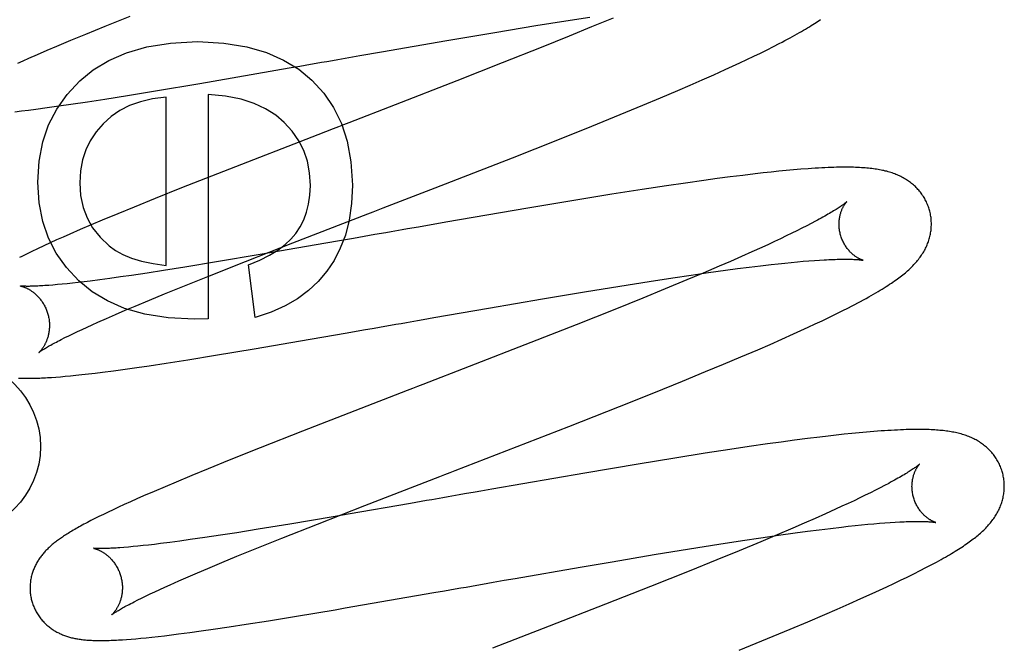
# Model space of a CAD drawing. Header units: inches. Extents: x 0 to 184, y 0 to 119.
# Tile 37 of 114: x 92.732 to 92.946, y 43.932 to 44.067. Entities that reach past the tile are written whole.
import ezdxf

# ---------------------------------------------------------------- set-up
doc = ezdxf.new("R2010")
doc.units = ezdxf.units.IN
doc.header["$LTSCALE"] = 10.121375
doc.header["$MEASUREMENT"] = 0
doc.linetypes.add('HIDDEN', pattern=[0.2, 0.1, -0.1])
doc.layers.add('DEFAULT_2', color=8, linetype='HIDDEN')

msp = doc.modelspace()

# ---------------------------------------------------------------- linework, layer by layer
at = {"layer": 'DEFAULT_2', "color": 8, "linetype": 'HIDDEN'}
for p, q in [((92.8377, 47.61281), (92.8377, 42.11231)), ((92.75088, 44.06546), (92.75627, 44.06763)), ((92.84415, 44.06556), (92.85061, 44.06659)), ((92.85061, 44.06659), (92.8558, 44.0674)), ((92.86087, 44.0672), (92.85619, 44.06526)), ((92.74664, 44.06373), (92.75088, 44.06546)), ((92.82486, 44.06233), (92.83523, 44.06409)), ((92.83523, 44.06409), (92.84415, 44.06556)), ((92.85619, 44.06526), (92.85132, 44.06327)), ((92.74041, 44.06112), (92.74344, 44.0624)), ((92.74344, 44.0624), (92.74664, 44.06373)), ((92.81073, 44.05989), (92.82486, 44.06233)), ((92.85132, 44.06327), (92.84525, 44.06082)), ((92.89557, 44.06101), (92.89686, 44.06167)), ((92.73622, 44.05932), (92.73826, 44.06021)), ((92.73826, 44.06021), (92.74041, 44.06112)), ((92.80598, 44.05906), (92.81073, 44.05989)), ((92.84525, 44.06082), (92.83684, 44.05747)), ((92.89131, 44.05891), (92.89278, 44.05962)), ((92.89278, 44.05962), (92.8942, 44.06032)), ((92.8942, 44.06032), (92.89557, 44.06101)), ((92.7319, 44.0574), (92.73307, 44.05793)), ((92.73307, 44.05793), (92.73429, 44.05848)), ((92.73429, 44.05848), (92.73622, 44.05932)), ((92.80125, 44.05823), (92.80362, 44.05865)), ((92.80362, 44.05865), (92.80598, 44.05906)), ((92.83684, 44.05747), (92.82705, 44.05362)), ((92.88674, 44.05676), (92.88829, 44.05748)), ((92.88829, 44.05748), (92.88982, 44.05819)), ((92.88982, 44.05819), (92.89131, 44.05891)), ((92.77138, 44.05304), (92.79067, 44.05638)), ((92.79067, 44.05638), (92.79301, 44.05679)), ((92.79301, 44.05679), (92.79535, 44.0572)), ((92.8827, 44.05493), (92.88515, 44.05603)), ((92.88515, 44.05603), (92.88674, 44.05676)), ((92.82705, 44.05362), (92.81368, 44.04842)), ((92.87754, 44.05266), (92.88016, 44.0538)), ((92.88016, 44.0538), (92.8827, 44.05493)), ((92.75566, 44.05042), (92.76177, 44.05142)), ((92.76177, 44.05142), (92.77138, 44.05304)), ((92.87115, 44.04993), (92.87485, 44.0515)), ((92.87485, 44.0515), (92.87754, 44.05266)), ((92.74341, 44.04853), (92.74703, 44.04907)), ((92.74703, 44.04907), (92.75078, 44.04965)), ((92.75078, 44.04965), (92.75566, 44.05042)), ((92.76406, 44.01364), (92.76406, 44.05004)), ((92.77315, 44.05066), (92.77315, 44.00204)), ((92.86732, 44.04833), (92.87115, 44.04993)), ((92.73129, 44.04692), (92.73271, 44.04709)), ((92.73271, 44.04709), (92.73422, 44.04728)), ((92.73422, 44.04728), (92.7358, 44.04748)), ((92.7358, 44.04748), (92.73827, 44.04781)), ((92.73827, 44.04781), (92.7408, 44.04816)), ((92.7408, 44.04816), (92.74341, 44.04853)), ((92.86239, 44.04629), (92.86732, 44.04833)), ((92.85626, 44.04379), (92.86239, 44.04629)), ((92.84887, 44.04083), (92.85626, 44.04379)), ((92.79691, 44.04193), (92.77647, 44.03399)), ((92.83907, 44.03695), (92.84887, 44.04083)), ((92.82231, 44.03042), (92.83907, 44.03695)), ((92.77647, 44.03399), (92.76741, 44.03041)), ((92.89673, 44.03401), (92.89507, 44.03383)), ((92.89836, 44.03416), (92.89673, 44.03401)), ((92.89996, 44.03431), (92.89836, 44.03416)), ((92.90155, 44.03444), (92.89996, 44.03431)), ((92.88049, 44.03202), (92.87651, 44.03146)), ((92.88339, 44.03242), (92.88049, 44.03202)), ((92.88621, 44.03279), (92.88339, 44.03242)), ((92.88897, 44.03313), (92.88621, 44.03279)), ((92.89164, 44.03345), (92.88897, 44.03313)), ((92.89338, 44.03365), (92.89164, 44.03345)), ((92.89507, 44.03383), (92.89338, 44.03365)), ((92.76741, 44.03041), (92.76168, 44.02811)), ((92.86715, 44.03006), (92.86062, 44.02904)), ((92.87242, 44.03086), (92.86715, 44.03006)), ((92.87651, 44.03146), (92.87242, 44.03086)), ((92.76168, 44.02811), (92.75711, 44.02626)), ((92.85277, 44.02777), (92.84238, 44.02603)), ((92.86062, 44.02904), (92.85277, 44.02777)), ((92.75711, 44.02626), (92.7536, 44.02482)), ((92.84238, 44.02603), (92.82466, 44.02298)), ((92.75023, 44.02342), (92.7478, 44.02239)), ((92.7536, 44.02482), (92.75023, 44.02342)), ((92.74545, 44.02138), (92.7432, 44.0204)), ((92.7478, 44.02239), (92.74545, 44.02138)), ((92.81872, 44.02194), (92.81635, 44.02153)), ((92.82466, 44.02298), (92.81872, 44.02194)), ((92.90069, 44.02114), (92.89956, 44.02058)), ((92.90177, 44.02168), (92.90069, 44.02114)), ((92.9028, 44.0222), (92.90177, 44.02168)), ((92.90377, 44.0227), (92.9028, 44.0222)), ((92.90468, 44.02318), (92.90377, 44.0227)), ((92.74033, 44.01913), (92.73893, 44.01849)), ((92.74175, 44.01976), (92.74033, 44.01913)), ((92.7432, 44.0204), (92.74175, 44.01976)), ((92.80461, 44.01947), (92.80114, 44.01886)), ((92.81281, 44.02091), (92.81163, 44.0207)), ((92.89713, 44.01941), (92.89583, 44.0188)), ((92.89837, 44.02), (92.89713, 44.01941)), ((92.89956, 44.02058), (92.89837, 44.02)), ((92.73622, 44.01723), (92.73497, 44.01664)), ((92.73755, 44.01786), (92.73622, 44.01723)), ((92.73893, 44.01849), (92.73755, 44.01786)), ((92.78121, 44.01446), (92.79147, 44.01848)), ((92.79657, 44.01807), (92.78439, 44.01596)), ((92.80114, 44.01886), (92.79657, 44.01807)), ((92.8931, 44.01754), (92.89093, 44.01656)), ((92.89449, 44.01818), (92.8931, 44.01754)), ((92.89583, 44.0188), (92.89449, 44.01818)), ((92.73383, 44.01608), (92.73279, 44.01556)), ((92.73497, 44.01664), (92.73383, 44.01608)), ((92.78439, 44.01596), (92.77499, 44.01438)), ((92.88865, 44.01555), (92.88628, 44.0145)), ((92.89093, 44.01656), (92.88865, 44.01555)), ((92.90445, 44.0147), (92.90556, 44.01477)), ((92.76811, 44.01326), (92.76347, 44.01252)), ((92.77499, 44.01438), (92.76811, 44.01326)), ((92.77348, 44.0114), (92.78121, 44.01446)), ((92.78334, 44.00234), (92.78193, 44.01376)), ((92.88381, 44.01344), (92.88038, 44.01197)), ((92.88155, 44.01207), (92.88519, 44.01258)), ((92.88628, 44.0145), (92.88381, 44.01344)), ((92.88519, 44.01258), (92.88782, 44.01293)), ((92.88782, 44.01293), (92.89036, 44.01325)), ((92.89036, 44.01325), (92.89279, 44.01355)), ((92.89279, 44.01355), (92.89511, 44.01382)), ((92.89511, 44.01382), (92.8966, 44.01398)), ((92.8966, 44.01398), (92.89804, 44.01413)), ((92.89804, 44.01413), (92.89943, 44.01427)), ((92.89943, 44.01427), (92.90077, 44.0144)), ((92.90077, 44.0144), (92.90205, 44.01451)), ((92.90205, 44.01451), (92.90328, 44.01461)), ((92.90328, 44.01461), (92.90445, 44.0147)), ((92.74967, 44.01051), (92.74759, 44.01024)), ((92.75186, 44.0108), (92.74967, 44.01051)), ((92.75416, 44.01113), (92.75186, 44.0108)), ((92.75657, 44.01147), (92.75416, 44.01113)), ((92.75994, 44.01198), (92.75657, 44.01147)), ((92.76347, 44.01252), (92.75994, 44.01198)), ((92.76803, 44.00921), (92.77348, 44.0114)), ((92.86871, 44.01016), (92.87381, 44.01095)), ((92.8768, 44.01047), (92.87213, 44.00853)), ((92.87381, 44.01095), (92.87775, 44.01153)), ((92.88038, 44.01197), (92.8768, 44.01047)), ((92.87775, 44.01153), (92.88155, 44.01207)), ((92.73955, 44.00937), (92.73864, 44.0093)), ((92.74052, 44.00946), (92.73955, 44.00937)), ((92.74155, 44.00956), (92.74052, 44.00946)), ((92.74265, 44.00967), (92.74155, 44.00956)), ((92.7438, 44.00979), (92.74265, 44.00967)), ((92.74501, 44.00993), (92.7438, 44.00979)), ((92.74628, 44.01008), (92.74501, 44.00993)), ((92.74759, 44.01024), (92.74628, 44.01008)), ((92.76373, 44.00747), (92.76803, 44.00921)), ((92.85464, 44.0079), (92.86234, 44.00916)), ((92.86234, 44.00916), (92.86871, 44.01016)), ((92.87213, 44.00853), (92.86727, 44.00654)), ((92.76047, 44.00612), (92.76373, 44.00747)), ((92.83389, 44.00438), (92.84555, 44.00638)), ((92.84555, 44.00638), (92.85464, 44.0079)), ((92.86727, 44.00654), (92.86122, 44.0041)), ((92.75518, 44.0039), (92.75738, 44.00483)), ((92.75738, 44.00483), (92.76047, 44.00612)), ((92.82207, 44.00232), (92.83389, 44.00438)), ((92.86122, 44.0041), (92.85283, 44.00075)), ((92.91045, 44.00376), (92.91184, 44.00446)), ((92.74924, 44.00131), (92.75111, 44.00214)), ((92.75111, 44.00214), (92.75309, 44.003)), ((92.75309, 44.003), (92.75518, 44.0039)), ((92.77315, 44.00204), (92.7702, 44.00197)), ((92.8197, 44.00191), (92.82207, 44.00232)), ((92.90614, 44.00166), (92.9076, 44.00236)), ((92.9076, 44.00236), (92.90904, 44.00306)), ((92.90904, 44.00306), (92.91045, 44.00376)), ((92.74586, 43.99977), (92.74693, 44.00026)), ((92.74693, 44.00026), (92.74806, 44.00078)), ((92.74806, 44.00078), (92.74924, 44.00131)), ((92.80677, 43.99964), (92.8091, 44.00005)), ((92.8091, 44.00005), (92.81144, 44.00046)), ((92.85283, 44.00075), (92.84305, 43.99691)), ((92.90153, 43.99951), (92.90311, 44.00024)), ((92.90311, 44.00024), (92.90465, 44.00095)), ((92.90465, 44.00095), (92.90614, 44.00166)), ((92.74135, 43.99759), (92.74214, 43.99798)), ((92.74214, 43.99798), (92.74298, 43.9984)), ((92.74298, 43.9984), (92.74388, 43.99884)), ((92.74388, 43.99884), (92.74484, 43.99929)), ((92.74484, 43.99929), (92.74586, 43.99977)), ((92.79528, 43.99764), (92.80328, 43.99903)), ((92.80328, 43.99903), (92.80677, 43.99964)), ((92.89485, 43.99653), (92.89742, 43.99766)), ((92.89742, 43.99766), (92.89991, 43.99878)), ((92.89991, 43.99878), (92.90153, 43.99951)), ((92.77477, 43.99417), (92.78314, 43.99556)), ((92.78314, 43.99556), (92.79528, 43.99764)), ((92.84305, 43.99691), (92.8297, 43.99172)), ((92.8922, 43.99538), (92.89485, 43.99653)), ((92.76879, 43.99321), (92.77477, 43.99417)), ((92.8848, 43.99224), (92.88856, 43.99382)), ((92.88856, 43.99382), (92.8922, 43.99538)), ((92.75515, 43.99117), (92.75772, 43.99153)), ((92.75772, 43.99153), (92.76037, 43.99191)), ((92.76037, 43.99191), (92.76403, 43.99247)), ((92.76403, 43.99247), (92.76879, 43.99321)), ((92.88091, 43.99062), (92.8848, 43.99224)), ((92.73922, 43.98938), (92.74015, 43.98945)), ((92.74015, 43.98945), (92.74114, 43.98953)), ((92.74114, 43.98953), (92.74219, 43.98962)), ((92.74219, 43.98962), (92.74332, 43.98973)), ((92.74332, 43.98973), (92.74452, 43.98985)), ((92.74452, 43.98985), (92.74581, 43.98999)), ((92.74581, 43.98999), (92.74721, 43.99015)), ((92.74721, 43.99015), (92.7487, 43.99032)), ((92.7487, 43.99032), (92.75026, 43.99052)), ((92.75026, 43.99052), (92.75268, 43.99083)), ((92.75268, 43.99083), (92.75515, 43.99117)), ((92.87591, 43.98857), (92.88091, 43.99062)), ((92.86972, 43.98606), (92.87591, 43.98857)), ((92.86226, 43.98308), (92.86972, 43.98606)), ((92.8513, 43.97876), (92.86226, 43.98308)), ((92.79356, 43.9777), (92.78444, 43.97411)), ((92.90567, 43.97645), (92.90295, 43.97612)), ((92.90745, 43.97666), (92.90567, 43.97645)), ((92.90918, 43.97686), (92.90745, 43.97666)), ((92.91088, 43.97705), (92.90918, 43.97686)), ((92.91254, 43.97722), (92.91088, 43.97705)), ((92.91416, 43.97737), (92.91254, 43.97722)), ((92.91575, 43.97752), (92.91416, 43.97737)), ((92.91733, 43.97765), (92.91575, 43.97752)), ((92.8903, 43.97438), (92.88615, 43.97376)), ((92.89433, 43.97496), (92.8903, 43.97438)), ((92.89728, 43.97537), (92.89433, 43.97496)), ((92.90015, 43.97576), (92.89728, 43.97537)), ((92.90295, 43.97612), (92.90015, 43.97576)), ((92.78444, 43.97411), (92.77772, 43.97142)), ((92.88082, 43.97294), (92.87423, 43.9719)), ((92.88615, 43.97376), (92.88082, 43.97294)), ((92.77772, 43.97142), (92.77314, 43.96957)), ((92.86632, 43.9706), (92.85471, 43.96865)), ((92.87423, 43.9719), (92.86632, 43.9706)), ((92.76963, 43.96813), (92.76625, 43.96672)), ((92.77314, 43.96957), (92.76963, 43.96813)), ((92.85471, 43.96865), (92.83457, 43.96516)), ((92.76382, 43.9657), (92.76147, 43.96469)), ((92.76625, 43.96672), (92.76382, 43.9657)), ((92.91965, 43.96595), (92.91869, 43.96545)), ((92.92055, 43.96643), (92.91965, 43.96595)), ((92.75918, 43.9637), (92.75771, 43.96305)), ((92.76147, 43.96469), (92.75918, 43.9637)), ((92.82866, 43.96413), (92.82749, 43.96392)), ((92.83457, 43.96516), (92.83221, 43.96475)), ((92.91547, 43.96384), (92.91429, 43.96327)), ((92.9166, 43.9644), (92.91547, 43.96384)), ((92.91767, 43.96494), (92.9166, 43.9644)), ((92.91869, 43.96545), (92.91767, 43.96494)), ((92.75499, 43.96183), (92.75375, 43.96125)), ((92.75631, 43.96243), (92.75499, 43.96183)), ((92.75771, 43.96305), (92.75631, 43.96243)), ((92.79684, 43.95761), (92.80708, 43.96161)), ((92.817, 43.96208), (92.80351, 43.95974)), ((92.82047, 43.96269), (92.817, 43.96208)), ((92.91044, 43.96146), (92.90905, 43.96082)), ((92.91177, 43.96208), (92.91044, 43.96146)), ((92.91305, 43.96268), (92.91177, 43.96208)), ((92.91429, 43.96327), (92.91305, 43.96268)), ((92.75046, 43.9597), (92.74951, 43.95923)), ((92.75148, 43.96019), (92.75046, 43.9597)), ((92.75258, 43.96071), (92.75148, 43.96019)), ((92.75375, 43.96125), (92.75258, 43.96071)), ((92.80351, 43.95974), (92.80026, 43.95919)), ((92.90689, 43.95985), (92.90463, 43.95884)), ((92.90905, 43.96082), (92.90689, 43.95985)), ((92.74778, 43.95836), (92.74699, 43.95796)), ((92.74862, 43.95879), (92.74778, 43.95836)), ((92.74951, 43.95923), (92.74862, 43.95879)), ((92.79085, 43.9576), (92.78398, 43.95648)), ((92.78913, 43.95456), (92.79684, 43.95761)), ((92.80026, 43.95919), (92.79085, 43.9576)), ((92.90226, 43.9578), (92.89981, 43.95674)), ((92.90463, 43.95884), (92.90226, 43.9578)), ((92.91031, 43.95696), (92.91181, 43.95713)), ((92.91181, 43.95713), (92.91327, 43.95728)), ((92.91327, 43.95728), (92.91467, 43.95742)), ((92.91467, 43.95742), (92.91602, 43.95756)), ((92.91602, 43.95756), (92.91732, 43.95767)), ((92.91732, 43.95767), (92.91857, 43.95778)), ((92.91857, 43.95778), (92.91975, 43.95787)), ((92.91975, 43.95787), (92.92089, 43.95795)), ((92.92089, 43.95795), (92.92196, 43.95802)), ((92.7758, 43.95519), (92.77243, 43.95469)), ((92.77934, 43.95574), (92.7758, 43.95519)), ((92.78398, 43.95648), (92.77934, 43.95574)), ((92.89639, 43.95528), (92.89283, 43.95378)), ((92.89286, 43.95464), (92.89667, 43.95519)), ((92.89981, 43.95674), (92.89639, 43.95528)), ((92.89667, 43.95519), (92.90033, 43.9557)), ((92.90033, 43.9557), (92.90297, 43.95605)), ((92.90297, 43.95605), (92.90551, 43.95638)), ((92.90551, 43.95638), (92.90796, 43.95668)), ((92.90796, 43.95668), (92.91031, 43.95696)), ((92.75908, 43.95294), (92.75795, 43.95283)), ((92.76026, 43.95308), (92.75908, 43.95294)), ((92.7615, 43.95322), (92.76026, 43.95308)), ((92.7628, 43.95338), (92.7615, 43.95322)), ((92.76485, 43.95364), (92.7628, 43.95338)), ((92.76701, 43.95393), (92.76485, 43.95364)), ((92.76929, 43.95424), (92.76701, 43.95393)), ((92.77243, 43.95469), (92.76929, 43.95424)), ((92.78369, 43.95237), (92.78913, 43.95456)), ((92.87744, 43.95225), (92.8838, 43.95326)), ((92.8838, 43.95326), (92.88891, 43.95405)), ((92.89283, 43.95378), (92.88819, 43.95185)), ((92.88891, 43.95405), (92.89286, 43.95464)), ((92.75587, 43.95263), (92.75492, 43.95255)), ((92.75688, 43.95272), (92.75587, 43.95263)), ((92.75795, 43.95283), (92.75688, 43.95272)), ((92.7794, 43.95063), (92.78369, 43.95237)), ((92.86067, 43.94947), (92.86974, 43.951)), ((92.86974, 43.951), (92.87744, 43.95225)), ((92.88819, 43.95185), (92.88335, 43.94987)), ((92.77308, 43.948), (92.77615, 43.94929)), ((92.77615, 43.94929), (92.7794, 43.95063)), ((92.85372, 43.94829), (92.86067, 43.94947)), ((92.88335, 43.94987), (92.87732, 43.94743)), ((92.7688, 43.94617), (92.77088, 43.94707)), ((92.77088, 43.94707), (92.77308, 43.948)), ((92.83962, 43.94584), (92.85372, 43.94829)), ((92.87732, 43.94743), (92.86896, 43.9441)), ((92.92458, 43.94614), (92.926, 43.94685)), ((92.926, 43.94685), (92.92735, 43.94753)), ((92.92735, 43.94753), (92.92862, 43.94818)), ((92.76378, 43.94396), (92.76496, 43.94449)), ((92.76496, 43.94449), (92.76682, 43.94531)), ((92.76682, 43.94531), (92.7688, 43.94617)), ((92.83255, 43.9446), (92.8349, 43.94501)), ((92.8349, 43.94501), (92.83726, 43.94543)), ((92.83726, 43.94543), (92.83962, 43.94584)), ((92.92014, 43.94402), (92.92166, 43.94473)), ((92.92166, 43.94473), (92.92313, 43.94544)), ((92.92313, 43.94544), (92.92458, 43.94614)), ((92.75962, 43.94202), (92.76058, 43.94248)), ((92.76058, 43.94248), (92.76159, 43.94295)), ((92.76159, 43.94295), (92.76266, 43.94345)), ((92.76266, 43.94345), (92.76378, 43.94396)), ((92.80285, 43.93944), (92.82203, 43.94276)), ((92.82203, 43.94276), (92.82435, 43.94316)), ((92.82435, 43.94316), (92.82669, 43.94357)), ((92.86896, 43.9441), (92.85921, 43.94026)), ((92.91454, 43.94146), (92.917, 43.94257)), ((92.917, 43.94257), (92.91859, 43.9433)), ((92.91859, 43.9433), (92.92014, 43.94402)), ((92.75711, 43.94078), (92.75789, 43.94117)), ((92.75789, 43.94117), (92.75872, 43.94158)), ((92.75872, 43.94158), (92.75962, 43.94202)), ((92.85921, 43.94026), (92.84702, 43.93552)), ((92.9094, 43.9392), (92.91201, 43.94034)), ((92.91201, 43.94034), (92.91454, 43.94146)), ((92.79226, 43.93766), (92.80068, 43.93907)), ((92.80068, 43.93907), (92.80285, 43.93944)), ((92.90301, 43.93647), (92.90671, 43.93804)), ((92.90671, 43.93804), (92.9094, 43.9392)), ((92.77772, 43.93535), (92.78142, 43.93592)), ((92.78142, 43.93592), (92.78623, 43.93668)), ((92.78623, 43.93668), (92.79226, 43.93766)), ((92.8992, 43.93486), (92.90301, 43.93647)), ((92.7652, 43.93362), (92.76676, 43.93381)), ((92.76676, 43.93381), (92.76917, 43.93413)), ((92.76917, 43.93413), (92.77164, 43.93447)), ((92.77164, 43.93447), (92.77421, 43.93484)), ((92.77421, 43.93484), (92.77772, 43.93535)), ((92.84702, 43.93552), (92.83473, 43.93076)), ((92.89427, 43.93283), (92.8992, 43.93486)), ((92.75459, 43.93256), (92.7555, 43.93263)), ((92.7555, 43.93263), (92.75647, 43.9327)), ((92.75647, 43.9327), (92.7575, 43.93279)), ((92.7575, 43.93279), (92.75859, 43.93289)), ((92.75859, 43.93289), (92.75975, 43.933)), ((92.75975, 43.933), (92.76099, 43.93313)), ((92.76099, 43.93313), (92.76231, 43.93328)), ((92.76231, 43.93328), (92.76371, 43.93344)), ((92.76371, 43.93344), (92.7652, 43.93362)), ((92.88814, 43.93033), (92.89427, 43.93283))]:
    msp.add_line(p, q, dxfattribs=at)
for points in [[(92.89686, 44.06167), (92.89747, 44.06199), (92.89807, 44.0623), (92.89864, 44.06261), (92.8992, 44.06291), (92.89973, 44.0632), (92.90025, 44.06349), (92.90075, 44.06377), (92.90122, 44.06404), (92.90168, 44.06431), (92.90213, 44.06457), (92.90256, 44.06482), (92.90297, 44.06507), (92.90337, 44.06531), (92.90375, 44.06555), (92.90412, 44.06578), (92.90448, 44.06601), (92.90483, 44.06624), (92.90517, 44.06647), (92.9055, 44.06669), (92.90582, 44.06691)], [(92.74535, 44.05359), (92.74824, 44.05598), (92.75162, 44.058), (92.75546, 44.05968), (92.75988, 44.06095), (92.76503, 44.06174), (92.77088, 44.06208)], [(92.77088, 44.06208), (92.77653, 44.06175), (92.78152, 44.06098), (92.7858, 44.05973), (92.78951, 44.05809), (92.7928, 44.05609), (92.79562, 44.05373)], [(92.79535, 44.0572), (92.79653, 44.05741), (92.79771, 44.05761), (92.79889, 44.05782), (92.80007, 44.05803), (92.80125, 44.05823)], [(92.73625, 44.03163), (92.73656, 44.03622), (92.73735, 44.04039), (92.73861, 44.04409), (92.74036, 44.04747), (92.7426, 44.05065), (92.74535, 44.05359)], [(92.79562, 44.05373), (92.79819, 44.05095), (92.80032, 44.04782), (92.80203, 44.04439), (92.80328, 44.04051), (92.80407, 44.03603), (92.8044, 44.03101)], [(92.76406, 44.05004), (92.76112, 44.04968), (92.75847, 44.04907), (92.75614, 44.04822), (92.75405, 44.04714), (92.75215, 44.04584), (92.75045, 44.04432)], [(92.78962, 44.0446), (92.78778, 44.04616), (92.78561, 44.04752), (92.78313, 44.04868), (92.78027, 44.04961), (92.77693, 44.05026), (92.77315, 44.05066)], [(92.81368, 44.04842), (92.80359, 44.04451), (92.80248, 44.04408), (92.80136, 44.04365), (92.80025, 44.04322), (92.79691, 44.04193)], [(92.79531, 44.03095), (92.79513, 44.0337), (92.79464, 44.03623), (92.79387, 44.03852), (92.79278, 44.04064), (92.79136, 44.04268), (92.78962, 44.0446)], [(92.75045, 44.04432), (92.7489, 44.04254), (92.74763, 44.04064), (92.74665, 44.03864), (92.74594, 44.03647), (92.74551, 44.03409), (92.74534, 44.0315)], [(92.9294, 44.02557), (92.92933, 44.0258), (92.92925, 44.02606), (92.92916, 44.02633), (92.92906, 44.02659), (92.92896, 44.02685), (92.92885, 44.02711), (92.92873, 44.02736), (92.92861, 44.02761), (92.92848, 44.02786), (92.92835, 44.0281), (92.92821, 44.02834), (92.92806, 44.02857), (92.92791, 44.0288), (92.92775, 44.02903), (92.92759, 44.02925), (92.92742, 44.02947), (92.92725, 44.02968), (92.92708, 44.02989), (92.9269, 44.0301), (92.92671, 44.03029), (92.92652, 44.03049), (92.92633, 44.03068), (92.92613, 44.03086), (92.92593, 44.03104), (92.92573, 44.03122), (92.92552, 44.03139), (92.92531, 44.03155), (92.92509, 44.03172), (92.92487, 44.03187), (92.92464, 44.03203), (92.92441, 44.03218), (92.92417, 44.03233), (92.92393, 44.03247), (92.92368, 44.03261), (92.92343, 44.03275), (92.92318, 44.03287), (92.92292, 44.033), (92.92266, 44.03312), (92.92239, 44.03323), (92.92212, 44.03334), (92.92185, 44.03345), (92.92157, 44.03355), (92.92129, 44.03365), (92.921, 44.03374), (92.92071, 44.03383), (92.92042, 44.03392), (92.92012, 44.034), (92.91982, 44.03407), (92.91952, 44.03415), (92.91921, 44.03421), (92.91889, 44.03428), (92.91857, 44.03434), (92.91825, 44.0344), (92.91792, 44.03445), (92.91759, 44.0345), (92.91725, 44.03455), (92.91691, 44.03459), (92.91655, 44.03463), (92.91619, 44.03467), (92.91582, 44.03471), (92.91544, 44.03474), (92.91505, 44.03477), (92.91465, 44.03479), (92.91423, 44.03482), (92.91381, 44.03484), (92.91336, 44.03485), (92.91291, 44.03487), (92.91243, 44.03488), (92.91195, 44.03489), (92.91144, 44.03489), (92.91093, 44.03489), (92.91039, 44.03489), (92.90983, 44.03488), (92.90926, 44.03487), (92.90866, 44.03485), (92.90805, 44.03483), (92.90741, 44.03481), (92.90675, 44.03478), (92.90606, 44.03474), (92.90535, 44.0347), (92.90462, 44.03466), (92.90387, 44.03461), (92.90311, 44.03456), (92.90155, 44.03444)], [(92.74517, 44.01028), (92.74247, 44.01316), (92.74026, 44.01627), (92.73855, 44.01956), (92.73732, 44.02316), (92.73655, 44.0272), (92.73625, 44.03163)], [(92.74534, 44.0315), (92.74554, 44.02873), (92.74607, 44.02619), (92.74693, 44.0239), (92.74814, 44.02178), (92.74975, 44.01975), (92.75174, 44.01783)], [(92.79147, 44.01848), (92.80775, 44.02478), (92.80887, 44.02521), (92.80998, 44.02564), (92.81109, 44.02607), (92.82231, 44.03042)], [(92.79212, 44.02057), (92.79307, 44.02199), (92.79385, 44.02352), (92.79447, 44.02515), (92.79492, 44.02691), (92.7952, 44.02885), (92.79531, 44.03095)], [(92.8044, 44.03101), (92.80419, 44.02702), (92.80368, 44.0234), (92.80287, 44.0202), (92.80178, 44.01733), (92.80044, 44.01471), (92.79886, 44.01236)], [(92.91147, 44.02741), (92.91146, 44.0274), (92.91145, 44.02739), (92.91142, 44.02736), (92.91139, 44.02734), (92.91135, 44.0273), (92.9113, 44.02726), (92.91124, 44.02721), (92.91117, 44.02715), (92.91109, 44.02709), (92.911, 44.02701), (92.9109, 44.02694), (92.91078, 44.02685), (92.91066, 44.02676), (92.91052, 44.02665), (92.91036, 44.02655), (92.91019, 44.02643), (92.91001, 44.02631), (92.90982, 44.02618), (92.90961, 44.02604), (92.90939, 44.02589), (92.90915, 44.02574), (92.90889, 44.02558), (92.90862, 44.02541), (92.90834, 44.02524), (92.90804, 44.02506), (92.90773, 44.02488), (92.9074, 44.02469), (92.90706, 44.02449), (92.9067, 44.02428), (92.90632, 44.02407), (92.90593, 44.02386), (92.90553, 44.02364), (92.90511, 44.02341), (92.90468, 44.02318)], [(92.91013, 44.02021), (92.91007, 44.02042), (92.91002, 44.02066), (92.90997, 44.02091), (92.90992, 44.02115), (92.90989, 44.02139), (92.90986, 44.02163), (92.90984, 44.02187), (92.90982, 44.02211), (92.90981, 44.02234), (92.90981, 44.02257), (92.90982, 44.0228), (92.90983, 44.02303), (92.90984, 44.02325), (92.90986, 44.02346), (92.90989, 44.02367), (92.90992, 44.02387), (92.90995, 44.02407), (92.90999, 44.02426), (92.91003, 44.02445), (92.91007, 44.02463), (92.91012, 44.0248), (92.91017, 44.02497), (92.91022, 44.02514), (92.91028, 44.02529), (92.91033, 44.02544), (92.91039, 44.02559), (92.91044, 44.02573), (92.9105, 44.02586), (92.91056, 44.02599), (92.91062, 44.02611), (92.91067, 44.02622), (92.91073, 44.02634), (92.91079, 44.02644), (92.91085, 44.02654), (92.9109, 44.02664), (92.91096, 44.02673), (92.91101, 44.02681), (92.91107, 44.02689), (92.91112, 44.02696), (92.91117, 44.02703), (92.91121, 44.02709), (92.91126, 44.02715), (92.9113, 44.0272), (92.91133, 44.02725), (92.91137, 44.02729), (92.9114, 44.02733), (92.91142, 44.02735), (92.91144, 44.02738), (92.91146, 44.02739), (92.91147, 44.0274), (92.91147, 44.02741)], [(92.92441, 44.01226), (92.92466, 44.01248), (92.9249, 44.01269), (92.92514, 44.01291), (92.92537, 44.01313), (92.92559, 44.01335), (92.92581, 44.01357), (92.92603, 44.01379), (92.92623, 44.01402), (92.92643, 44.01424), (92.92663, 44.01447), (92.92682, 44.0147), (92.92701, 44.01493), (92.92718, 44.01516), (92.92736, 44.0154), (92.92753, 44.01563), (92.92769, 44.01587), (92.92784, 44.01611), (92.928, 44.01635), (92.92814, 44.0166), (92.92828, 44.01684), (92.92842, 44.01709), (92.92854, 44.01734), (92.92866, 44.01759), (92.92878, 44.01784), (92.92889, 44.01809), (92.92899, 44.01834), (92.92908, 44.01859), (92.92917, 44.01884), (92.92926, 44.0191), (92.92934, 44.01935), (92.92941, 44.01961), (92.92948, 44.01988), (92.92954, 44.02014), (92.92959, 44.0204), (92.92964, 44.02067), (92.92968, 44.02094), (92.92972, 44.02121), (92.92975, 44.02148), (92.92977, 44.02176), (92.92979, 44.02203), (92.9298, 44.02231), (92.92981, 44.02258), (92.9298, 44.02286), (92.92979, 44.02314), (92.92977, 44.02341), (92.92975, 44.02369), (92.92972, 44.02397), (92.92968, 44.02424), (92.92964, 44.02452), (92.92959, 44.02479), (92.92953, 44.02507), (92.92946, 44.02534), (92.9294, 44.02557)], [(92.81635, 44.02153), (92.81517, 44.02132), (92.81281, 44.02091)], [(92.78193, 44.01376), (92.78435, 44.01476), (92.78646, 44.01582), (92.78827, 44.01695), (92.78981, 44.01812), (92.79109, 44.01933), (92.79212, 44.02057)], [(92.80811, 44.02008), (92.80577, 44.01967), (92.80461, 44.01947)], [(92.81163, 44.0207), (92.80928, 44.02029), (92.80811, 44.02008)], [(92.91497, 44.01475), (92.91498, 44.01474), (92.91499, 44.01474), (92.915, 44.01474), (92.91499, 44.01474), (92.91498, 44.01475), (92.91495, 44.01475), (92.91492, 44.01476), (92.91489, 44.01477), (92.91484, 44.01479), (92.91479, 44.01481), (92.91474, 44.01483), (92.91468, 44.01485), (92.91461, 44.01488), (92.91454, 44.01491), (92.91446, 44.01494), (92.91438, 44.01498), (92.91429, 44.01502), (92.9142, 44.01506), (92.91411, 44.01511), (92.91401, 44.01516), (92.91391, 44.01522), (92.91381, 44.01528), (92.9137, 44.01534), (92.91359, 44.01541), (92.91348, 44.01549), (92.91336, 44.01557), (92.91324, 44.01565), (92.91312, 44.01574), (92.913, 44.01584), (92.91288, 44.01594), (92.91275, 44.01604), (92.91262, 44.01616), (92.91249, 44.01627), (92.91236, 44.0164), (92.91223, 44.01653), (92.9121, 44.01667), (92.91197, 44.01682), (92.91184, 44.01697), (92.91171, 44.01713), (92.91158, 44.01729), (92.91145, 44.01747), (92.91132, 44.01765), (92.9112, 44.01783), (92.91108, 44.01803), (92.91096, 44.01823), (92.91085, 44.01843), (92.91074, 44.01864), (92.91063, 44.01886), (92.91053, 44.01908), (92.91044, 44.01931), (92.91035, 44.01954), (92.91027, 44.01977), (92.91019, 44.02001), (92.91013, 44.02021)], [(92.75174, 44.01783), (92.75306, 44.01685), (92.75466, 44.01597), (92.75652, 44.01519), (92.75869, 44.01452), (92.76121, 44.01401), (92.76406, 44.01364)], [(92.73279, 44.01556), (92.73231, 44.01532)], [(92.90556, 44.01477), (92.90661, 44.01484), (92.90711, 44.01486), (92.9076, 44.01489), (92.90807, 44.01491), (92.90853, 44.01493), (92.90897, 44.01494), (92.90939, 44.01496), (92.9098, 44.01497), (92.9102, 44.01497), (92.91057, 44.01498), (92.91093, 44.01498), (92.91128, 44.01498), (92.91161, 44.01498), (92.91192, 44.01497), (92.91221, 44.01497), (92.91249, 44.01496), (92.91275, 44.01495), (92.91299, 44.01494), (92.91322, 44.01493), (92.91343, 44.01492), (92.91363, 44.01491), (92.91381, 44.01489), (92.91398, 44.01488), (92.91413, 44.01486), (92.91427, 44.01485), (92.9144, 44.01483), (92.91451, 44.01482), (92.91461, 44.01481), (92.9147, 44.01479), (92.91477, 44.01478), (92.91484, 44.01477), (92.91489, 44.01476), (92.91493, 44.01475), (92.91496, 44.01475), (92.91497, 44.01475)], [(92.79886, 44.01236), (92.797, 44.01016), (92.79488, 44.00817), (92.79252, 44.0064), (92.78985, 44.00484), (92.78678, 44.00349), (92.78334, 44.00234)], [(92.91184, 44.00446), (92.91252, 44.00481), (92.91319, 44.00516), (92.91384, 44.0055), (92.91447, 44.00584), (92.91508, 44.00617), (92.91566, 44.00649), (92.91622, 44.0068), (92.91676, 44.0071), (92.91728, 44.0074), (92.91777, 44.00769), (92.91825, 44.00797), (92.91871, 44.00824), (92.91915, 44.00851), (92.91958, 44.00878), (92.91999, 44.00904), (92.92038, 44.00929), (92.92076, 44.00954), (92.92113, 44.00979), (92.92148, 44.01003), (92.92182, 44.01026), (92.92215, 44.01049), (92.92247, 44.01072), (92.92277, 44.01095), (92.92307, 44.01117), (92.92335, 44.01139), (92.92363, 44.01161), (92.9239, 44.01183), (92.92416, 44.01204), (92.92441, 44.01226)], [(92.73864, 44.0093), (92.73778, 44.00924), (92.73738, 44.00921), (92.737, 44.00919), (92.73663, 44.00917), (92.73628, 44.00915), (92.73595, 44.00914), (92.73564, 44.00912), (92.73536, 44.00911), (92.73508, 44.00911), (92.73483, 44.0091), (92.73459, 44.0091), (92.73437, 44.00909), (92.73417, 44.00909), (92.73398, 44.00909), (92.7338, 44.00909), (92.73364, 44.0091), (92.73348, 44.0091), (92.73335, 44.00911), (92.73322, 44.00911), (92.7331, 44.00912), (92.733, 44.00912), (92.7329, 44.00913), (92.73282, 44.00913), (92.73275, 44.00914), (92.73268, 44.00914), (92.73263, 44.00915), (92.73258, 44.00915), (92.73255, 44.00916), (92.73252, 44.00916), (92.7325, 44.00916), (92.7325, 44.00916)], [(92.7325, 44.00916), (92.7325, 44.00917), (92.7325, 44.00916), (92.73252, 44.00916), (92.73254, 44.00916), (92.73257, 44.00915), (92.73261, 44.00914), (92.73265, 44.00913), (92.7327, 44.00912), (92.73275, 44.00911), (92.73281, 44.00909), (92.73288, 44.00907), (92.73294, 44.00905), (92.73302, 44.00903), (92.7331, 44.009), (92.73318, 44.00897), (92.73327, 44.00894), (92.73336, 44.00891), (92.73345, 44.00887), (92.73355, 44.00883), (92.73365, 44.00878), (92.73375, 44.00874), (92.73386, 44.00869), (92.73396, 44.00863), (92.73407, 44.00858), (92.73419, 44.00852), (92.7343, 44.00845), (92.73442, 44.00838), (92.73454, 44.00831), (92.73467, 44.00823), (92.73479, 44.00815), (92.73492, 44.00807), (92.73505, 44.00798), (92.73518, 44.00788), (92.73531, 44.00778), (92.73544, 44.00767), (92.73558, 44.00756), (92.73571, 44.00745), (92.73585, 44.00732), (92.73599, 44.0072), (92.73612, 44.00706), (92.73626, 44.00692), (92.7364, 44.00678), (92.73653, 44.00663), (92.73667, 44.00647), (92.7368, 44.0063), (92.73693, 44.00613), (92.73706, 44.00596), (92.73719, 44.00578), (92.73731, 44.00559), (92.73743, 44.0054), (92.73755, 44.00521), (92.73766, 44.00501), (92.73777, 44.0048), (92.73787, 44.00459), (92.73797, 44.00438), (92.73807, 44.00417), (92.73816, 44.00395), (92.73824, 44.00372), (92.73832, 44.0035), (92.73839, 44.00327), (92.73845, 44.00307)], [(92.7702, 44.00197), (92.76447, 44.0023), (92.75941, 44.00308), (92.75507, 44.00432), (92.75132, 44.00596), (92.748, 44.00794), (92.74517, 44.01028)], [(92.73845, 44.00307), (92.7385, 44.00287), (92.73856, 44.00264), (92.73861, 44.0024), (92.73865, 44.00217), (92.73869, 44.00193), (92.73872, 44.0017), (92.73874, 44.00146), (92.73876, 44.00123), (92.73878, 44.001), (92.73878, 44.00077), (92.73878, 44.00054), (92.73878, 44.00032), (92.73877, 44.00009), (92.73875, 43.99987), (92.73873, 43.99966), (92.73871, 43.99945), (92.73868, 43.99924), (92.73864, 43.99903), (92.73861, 43.99883), (92.73857, 43.99864), (92.73852, 43.99845), (92.73847, 43.99826), (92.73842, 43.99808), (92.73837, 43.9979), (92.73831, 43.99773), (92.73825, 43.99757), (92.73819, 43.99741), (92.73813, 43.99726), (92.73807, 43.99711), (92.73801, 43.99696), (92.73794, 43.99682), (92.73788, 43.99669), (92.73781, 43.99656), (92.73775, 43.99644), (92.73768, 43.99632), (92.73761, 43.9962), (92.73755, 43.99609), (92.73748, 43.99598), (92.73742, 43.99588), (92.73735, 43.99579), (92.73729, 43.99569), (92.73722, 43.9956), (92.73716, 43.99552), (92.7371, 43.99544), (92.73704, 43.99536), (92.73698, 43.99529), (92.73693, 43.99522), (92.73688, 43.99516), (92.73682, 43.9951), (92.73678, 43.99505), (92.73673, 43.995), (92.73669, 43.99495), (92.73665, 43.99491), (92.73661, 43.99488), (92.73658, 43.99485), (92.73655, 43.99482), (92.73653, 43.9948), (92.73652, 43.99479), (92.7365, 43.99478), (92.7365, 43.99477)], [(92.81615, 44.00129), (92.81852, 44.0017), (92.8197, 44.00191)], [(92.81144, 44.00046), (92.81262, 44.00067), (92.8138, 44.00087), (92.81497, 44.00108), (92.81615, 44.00129)], [(92.7365, 43.99477), (92.73651, 43.99478), (92.73652, 43.99479), (92.73654, 43.99481), (92.73657, 43.99483), (92.73661, 43.99486), (92.73666, 43.99489), (92.73672, 43.99494), (92.73679, 43.99498), (92.73686, 43.99504), (92.73696, 43.9951), (92.73706, 43.99517), (92.73717, 43.99525), (92.7373, 43.99533), (92.73744, 43.99542), (92.73759, 43.99551), (92.73776, 43.99562), (92.73795, 43.99573), (92.73815, 43.99585), (92.73836, 43.99597), (92.73859, 43.99611), (92.73884, 43.99625), (92.7391, 43.99639), (92.73938, 43.99654), (92.73967, 43.9967), (92.73997, 43.99687), (92.74029, 43.99704), (92.74063, 43.99722), (92.74099, 43.9974), (92.74135, 43.99759)], [(92.8297, 43.99172), (92.81963, 43.98782), (92.81851, 43.98739), (92.8174, 43.98695), (92.81628, 43.98652), (92.79356, 43.9777)], [(92.73206, 43.98923), (92.73234, 43.98922), (92.73263, 43.98921), (92.73292, 43.9892), (92.73323, 43.98919), (92.73354, 43.98919), (92.73385, 43.98918), (92.73418, 43.98918), (92.73451, 43.98919), (92.73485, 43.98919), (92.7352, 43.98919), (92.73556, 43.9892), (92.73592, 43.98921), (92.7363, 43.98923), (92.73669, 43.98924), (92.73708, 43.98926), (92.73749, 43.98928), (92.7379, 43.9893), (92.73833, 43.98933), (92.73922, 43.98938)], [(92.80708, 43.96161), (92.82333, 43.96791), (92.82444, 43.96834), (92.82555, 43.96877), (92.82667, 43.9692), (92.8513, 43.97876)], [(92.94519, 43.96878), (92.94512, 43.96901), (92.94504, 43.96927), (92.94495, 43.96954), (92.94485, 43.9698), (92.94475, 43.97006), (92.94464, 43.97031), (92.94452, 43.97057), (92.9444, 43.97082), (92.94427, 43.97106), (92.94414, 43.97131), (92.944, 43.97154), (92.94385, 43.97178), (92.9437, 43.97201), (92.94354, 43.97224), (92.94338, 43.97246), (92.94322, 43.97268), (92.94305, 43.97289), (92.94287, 43.9731), (92.94269, 43.9733), (92.94251, 43.9735), (92.94232, 43.9737), (92.94212, 43.97388), (92.94193, 43.97407), (92.94173, 43.97425), (92.94152, 43.97442), (92.94132, 43.97459), (92.9411, 43.97476), (92.94089, 43.97492), (92.94067, 43.97508), (92.94044, 43.97524), (92.94021, 43.97539), (92.93997, 43.97553), (92.93973, 43.97568), (92.93948, 43.97582), (92.93923, 43.97595), (92.93897, 43.97608), (92.93871, 43.97621), (92.93845, 43.97633), (92.93819, 43.97644), (92.93792, 43.97655), (92.93764, 43.97666), (92.93737, 43.97676), (92.93709, 43.97686), (92.9368, 43.97695), (92.93651, 43.97704), (92.93622, 43.97712), (92.93592, 43.9772), (92.93562, 43.97728), (92.93532, 43.97735), (92.93501, 43.97742), (92.93469, 43.97749), (92.93438, 43.97755), (92.93406, 43.9776), (92.93373, 43.97766), (92.9334, 43.97771), (92.93306, 43.97775), (92.93272, 43.9778), (92.93238, 43.97784), (92.93202, 43.97788), (92.93166, 43.97791), (92.93129, 43.97794), (92.93091, 43.97797), (92.93052, 43.978), (92.93013, 43.97802), (92.92972, 43.97804), (92.9293, 43.97806), (92.92887, 43.97807), (92.92842, 43.97808), (92.92797, 43.97809), (92.92749, 43.9781), (92.92701, 43.9781), (92.92651, 43.9781), (92.92599, 43.97809), (92.92545, 43.97808), (92.9249, 43.97807), (92.92433, 43.97806), (92.92373, 43.97804), (92.92312, 43.97801), (92.92248, 43.97798), (92.92181, 43.97795), (92.92111, 43.97791), (92.92039, 43.97787), (92.91965, 43.97782), (92.91889, 43.97777), (92.91733, 43.97765)], [(92.92726, 43.97062), (92.92726, 43.97061), (92.92724, 43.9706), (92.92722, 43.97058), (92.92719, 43.97055), (92.92715, 43.97051), (92.9271, 43.97047), (92.92704, 43.97042), (92.92698, 43.97037), (92.9269, 43.97031), (92.92681, 43.97023), (92.92671, 43.97016), (92.92659, 43.97007), (92.92647, 43.96998), (92.92633, 43.96988), (92.92618, 43.96977), (92.92601, 43.96966), (92.92583, 43.96954), (92.92564, 43.96941), (92.92543, 43.96927), (92.92521, 43.96912), (92.92498, 43.96897), (92.92473, 43.96882), (92.92446, 43.96865), (92.92418, 43.96848), (92.92388, 43.9683), (92.92357, 43.96812), (92.92325, 43.96793), (92.92291, 43.96773), (92.92255, 43.96753), (92.92218, 43.96732), (92.9218, 43.96711), (92.9214, 43.96689), (92.92098, 43.96666), (92.92055, 43.96643)], [(92.92592, 43.96342), (92.92587, 43.96363), (92.92581, 43.96387), (92.92576, 43.96411), (92.92572, 43.96436), (92.92568, 43.9646), (92.92565, 43.96484), (92.92563, 43.96508), (92.92561, 43.96531), (92.92561, 43.96555), (92.9256, 43.96578), (92.92561, 43.96601), (92.92562, 43.96623), (92.92563, 43.96645), (92.92565, 43.96666), (92.92568, 43.96687), (92.92571, 43.96708), (92.92574, 43.96727), (92.92578, 43.96747), (92.92582, 43.96765), (92.92586, 43.96783), (92.92591, 43.96801), (92.92596, 43.96817), (92.92601, 43.96834), (92.92606, 43.96849), (92.92612, 43.96864), (92.92617, 43.96879), (92.92623, 43.96893), (92.92629, 43.96906), (92.92635, 43.96919), (92.9264, 43.96931), (92.92646, 43.96943), (92.92652, 43.96954), (92.92658, 43.96964), (92.92663, 43.96974), (92.92669, 43.96984), (92.92675, 43.96993), (92.9268, 43.97001), (92.92685, 43.97009), (92.9269, 43.97017), (92.92695, 43.97023), (92.927, 43.9703), (92.92704, 43.97036), (92.92708, 43.97041), (92.92712, 43.97045), (92.92715, 43.9705), (92.92718, 43.97053), (92.92721, 43.97056), (92.92723, 43.97058), (92.92725, 43.9706), (92.92726, 43.97061), (92.92726, 43.97062)], [(92.94018, 43.95545), (92.94043, 43.95566), (92.94067, 43.95588), (92.9409, 43.9561), (92.94113, 43.95631), (92.94136, 43.95653), (92.94158, 43.95675), (92.94179, 43.95698), (92.942, 43.9572), (92.9422, 43.95743), (92.9424, 43.95766), (92.94259, 43.95788), (92.94278, 43.95812), (92.94296, 43.95835), (92.94313, 43.95858), (92.9433, 43.95882), (92.94346, 43.95906), (92.94362, 43.9593), (92.94377, 43.95954), (92.94392, 43.95978), (92.94406, 43.96003), (92.9442, 43.96028), (92.94432, 43.96053), (92.94445, 43.96078), (92.94456, 43.96103), (92.94467, 43.96128), (92.94477, 43.96153), (92.94487, 43.96178), (92.94496, 43.96204), (92.94504, 43.96229), (92.94512, 43.96255), (92.9452, 43.96281), (92.94526, 43.96307), (92.94533, 43.96333), (92.94538, 43.9636), (92.94543, 43.96387), (92.94547, 43.96414), (92.94551, 43.96441), (92.94554, 43.96468), (92.94556, 43.96496), (92.94558, 43.96523), (92.94559, 43.96551), (92.9456, 43.96578), (92.94559, 43.96606), (92.94558, 43.96634), (92.94557, 43.96662), (92.94554, 43.9669), (92.94551, 43.96717), (92.94547, 43.96745), (92.94543, 43.96773), (92.94538, 43.968), (92.94532, 43.96827), (92.94525, 43.96855), (92.94519, 43.96878)], [(92.82749, 43.96392), (92.82514, 43.96351), (92.82397, 43.9633)], [(92.83221, 43.96475), (92.83102, 43.96454), (92.82866, 43.96413)], [(92.82397, 43.9633), (92.82163, 43.96289), (92.82047, 43.96269)], [(92.93077, 43.95795), (92.93078, 43.95795), (92.93079, 43.95795), (92.93078, 43.95795), (92.93076, 43.95796), (92.93074, 43.95796), (92.93071, 43.95797), (92.93067, 43.95798), (92.93063, 43.958), (92.93057, 43.95802), (92.93052, 43.95804), (92.93046, 43.95806), (92.93039, 43.95809), (92.93032, 43.95812), (92.93024, 43.95815), (92.93016, 43.95819), (92.93007, 43.95823), (92.92998, 43.95828), (92.92989, 43.95833), (92.92979, 43.95838), (92.92969, 43.95843), (92.92958, 43.9585), (92.92948, 43.95856), (92.92937, 43.95863), (92.92925, 43.95871), (92.92914, 43.95879), (92.92902, 43.95887), (92.9289, 43.95896), (92.92878, 43.95905), (92.92865, 43.95916), (92.92853, 43.95926), (92.9284, 43.95937), (92.92827, 43.95949), (92.92814, 43.95962), (92.92801, 43.95975), (92.92788, 43.95989), (92.92775, 43.96003), (92.92762, 43.96019), (92.92749, 43.96035), (92.92736, 43.96051), (92.92723, 43.96068), (92.92711, 43.96086), (92.92698, 43.96105), (92.92686, 43.96124), (92.92675, 43.96144), (92.92663, 43.96165), (92.92652, 43.96186), (92.92642, 43.96207), (92.92632, 43.96229), (92.92623, 43.96252), (92.92614, 43.96275), (92.92606, 43.96298), (92.92598, 43.96322), (92.92592, 43.96342)], [(92.74699, 43.95796), (92.74661, 43.95776), (92.74625, 43.95756), (92.74589, 43.95737), (92.74554, 43.95718), (92.74521, 43.95699), (92.74488, 43.95681), (92.74456, 43.95663), (92.74425, 43.95645), (92.74395, 43.95628), (92.74366, 43.95611), (92.74337, 43.95594), (92.7431, 43.95577), (92.74283, 43.9556), (92.74257, 43.95544), (92.74231, 43.95528), (92.74207, 43.95512), (92.74183, 43.95496), (92.74159, 43.95481), (92.74137, 43.95465), (92.74115, 43.9545), (92.74094, 43.95435), (92.74073, 43.9542), (92.74053, 43.95405), (92.74033, 43.95391), (92.74013, 43.95376), (92.73994, 43.95361), (92.73976, 43.95346), (92.73957, 43.95331), (92.73939, 43.95316), (92.73921, 43.95301), (92.73904, 43.95285), (92.73886, 43.9527), (92.73869, 43.95254), (92.73852, 43.95238), (92.73835, 43.95221), (92.73819, 43.95205), (92.73803, 43.95188), (92.73787, 43.95171), (92.73771, 43.95154), (92.73755, 43.95136), (92.7374, 43.95119), (92.73725, 43.95101), (92.73711, 43.95082), (92.73697, 43.95064), (92.73683, 43.95046), (92.73669, 43.95027), (92.73656, 43.95008), (92.73643, 43.94988), (92.73631, 43.94969), (92.73619, 43.94949), (92.73607, 43.94928), (92.73595, 43.94908), (92.73584, 43.94887), (92.73574, 43.94866), (92.73563, 43.94844), (92.73554, 43.94823), (92.73544, 43.94801), (92.73535, 43.94779), (92.73527, 43.94757), (92.73519, 43.94735), (92.73511, 43.94712), (92.73504, 43.94689), (92.73497, 43.94666), (92.73491, 43.94642), (92.73485, 43.94618), (92.7348, 43.94594), (92.73476, 43.9457), (92.73471, 43.94545), (92.73468, 43.9452), (92.73465, 43.94496), (92.73462, 43.9447), (92.7346, 43.94445), (92.73459, 43.9442), (92.73458, 43.94394), (92.73458, 43.94369), (92.73459, 43.94343), (92.7346, 43.94317), (92.73462, 43.94292), (92.73464, 43.94266), (92.73467, 43.9424), (92.73471, 43.94214), (92.73475, 43.94189), (92.7348, 43.94163), (92.73485, 43.94138), (92.73491, 43.94113), (92.73497, 43.94092)], [(92.92196, 43.95802), (92.92297, 43.95808), (92.92345, 43.9581), (92.92392, 43.95812), (92.92437, 43.95814), (92.92481, 43.95815), (92.92523, 43.95817), (92.92564, 43.95817), (92.92603, 43.95818), (92.9264, 43.95819), (92.92676, 43.95819), (92.9271, 43.95819), (92.92742, 43.95819), (92.92773, 43.95818), (92.92803, 43.95818), (92.9283, 43.95817), (92.92856, 43.95816), (92.92881, 43.95815), (92.92904, 43.95814), (92.92925, 43.95813), (92.92945, 43.95811), (92.92963, 43.9581), (92.9298, 43.95808), (92.92995, 43.95807), (92.93009, 43.95805), (92.93022, 43.95804), (92.93033, 43.95803), (92.93042, 43.95801), (92.93051, 43.958), (92.93058, 43.95799), (92.93064, 43.95798), (92.93069, 43.95797), (92.93073, 43.95796), (92.93076, 43.95796), (92.93077, 43.95795)], [(92.92862, 43.94818), (92.92921, 43.94849), (92.92979, 43.94879), (92.93034, 43.94909), (92.93088, 43.94938), (92.93139, 43.94966), (92.93189, 43.94994), (92.93237, 43.95021), (92.93283, 43.95047), (92.93328, 43.95073), (92.93371, 43.95098), (92.93413, 43.95123), (92.93453, 43.95148), (92.93493, 43.95172), (92.93531, 43.95195), (92.93568, 43.95218), (92.93604, 43.95241), (92.93639, 43.95264), (92.93673, 43.95286), (92.93706, 43.95309), (92.93738, 43.9533), (92.93769, 43.95352), (92.93799, 43.95374), (92.93829, 43.95395), (92.93858, 43.95417), (92.93886, 43.95438), (92.93914, 43.95459), (92.93941, 43.95481), (92.93967, 43.95502), (92.93993, 43.95523), (92.94018, 43.95545)], [(92.75492, 43.95255), (92.75403, 43.95248), (92.75361, 43.95245), (92.75321, 43.95242), (92.75282, 43.9524), (92.75245, 43.95238), (92.7521, 43.95236), (92.75176, 43.95234), (92.75144, 43.95233), (92.75114, 43.95232), (92.75086, 43.95231), (92.7506, 43.95231), (92.75035, 43.9523), (92.75012, 43.9523), (92.74991, 43.9523), (92.74971, 43.9523), (92.74953, 43.9523), (92.74936, 43.95231), (92.74921, 43.95231), (92.74907, 43.95232), (92.74895, 43.95232), (92.74883, 43.95233), (92.74873, 43.95233), (92.74864, 43.95234), (92.74856, 43.95235), (92.74849, 43.95235), (92.74843, 43.95236), (92.74838, 43.95236), (92.74835, 43.95237), (92.74832, 43.95237), (92.7483, 43.95237), (92.74829, 43.95237)], [(92.74829, 43.95237), (92.74829, 43.95237), (92.74831, 43.95237), (92.74833, 43.95237), (92.74836, 43.95236), (92.74839, 43.95235), (92.74843, 43.95234), (92.74848, 43.95233), (92.74854, 43.95232), (92.74859, 43.9523), (92.74866, 43.95228), (92.74873, 43.95226), (92.7488, 43.95224), (92.74888, 43.95221), (92.74896, 43.95218), (92.74905, 43.95215), (92.74914, 43.95212), (92.74923, 43.95208), (92.74933, 43.95204), (92.74943, 43.952), (92.74953, 43.95195), (92.74964, 43.9519), (92.74975, 43.95185), (92.74986, 43.95179), (92.74997, 43.95173), (92.75009, 43.95167), (92.7502, 43.9516), (92.75032, 43.95153), (92.75045, 43.95145), (92.75057, 43.95137), (92.7507, 43.95128), (92.75083, 43.95119), (92.75096, 43.95109), (92.75109, 43.95099), (92.75123, 43.95089), (92.75136, 43.95078), (92.7515, 43.95066), (92.75163, 43.95054), (92.75177, 43.95041), (92.75191, 43.95028), (92.75204, 43.95014), (92.75218, 43.94999), (92.75232, 43.94984), (92.75245, 43.94968), (92.75259, 43.94952), (92.75272, 43.94935), (92.75285, 43.94917), (92.75297, 43.94899), (92.7531, 43.94881), (92.75322, 43.94862), (92.75334, 43.94842), (92.75345, 43.94822), (92.75356, 43.94802), (92.75366, 43.94781), (92.75376, 43.94759), (92.75386, 43.94738), (92.75395, 43.94716), (92.75403, 43.94693), (92.75411, 43.94671), (92.75418, 43.94648), (92.75424, 43.94628)], [(92.75424, 43.94628), (92.75429, 43.94608), (92.75435, 43.94584), (92.7544, 43.94561), (92.75444, 43.94538), (92.75448, 43.94514), (92.75451, 43.94491), (92.75453, 43.94467), (92.75455, 43.94444), (92.75457, 43.94421), (92.75457, 43.94398), (92.75457, 43.94376), (92.75457, 43.94353), (92.75456, 43.94331), (92.75454, 43.94309), (92.75452, 43.94287), (92.7545, 43.94266), (92.75447, 43.94245), (92.75444, 43.94225), (92.7544, 43.94205), (92.75436, 43.94185), (92.75431, 43.94166), (92.75426, 43.94147), (92.75421, 43.94129), (92.75416, 43.94112), (92.7541, 43.94095), (92.75405, 43.94079), (92.75399, 43.94063), (92.75393, 43.94047), (92.75386, 43.94032), (92.7538, 43.94018), (92.75374, 43.94004), (92.75367, 43.9399), (92.7536, 43.93977), (92.75354, 43.93965), (92.75347, 43.93953), (92.75341, 43.93941), (92.75334, 43.9393), (92.75328, 43.9392), (92.75321, 43.9391), (92.75315, 43.939), (92.75308, 43.93891), (92.75302, 43.93882), (92.75296, 43.93873), (92.7529, 43.93865), (92.75284, 43.93858), (92.75278, 43.9385), (92.75272, 43.93844), (92.75267, 43.93837), (92.75262, 43.93831), (92.75257, 43.93826), (92.75252, 43.93821), (92.75248, 43.93816), (92.75244, 43.93812), (92.75241, 43.93809), (92.75237, 43.93806), (92.75235, 43.93803), (92.75232, 43.93801), (92.75231, 43.938), (92.7523, 43.93798), (92.75229, 43.93798)], [(92.82669, 43.94357), (92.82786, 43.94378), (92.82903, 43.94398), (92.8302, 43.94419), (92.83137, 43.94439), (92.83255, 43.9446)], [(92.73497, 43.94092), (92.73503, 43.94071), (92.73511, 43.94046), (92.73519, 43.94022), (92.73528, 43.93998), (92.73537, 43.93974), (92.73547, 43.9395), (92.73558, 43.93927), (92.73569, 43.93904), (92.73581, 43.93881), (92.73593, 43.93859), (92.73606, 43.93837), (92.73619, 43.93815), (92.73632, 43.93794), (92.73646, 43.93773), (92.73661, 43.93752), (92.73676, 43.93732), (92.73691, 43.93712), (92.73707, 43.93693), (92.73723, 43.93674), (92.73739, 43.93656), (92.73756, 43.93638), (92.73773, 43.93621), (92.7379, 43.93604), (92.73808, 43.93587), (92.73825, 43.93571), (92.73843, 43.93556), (92.73862, 43.93541), (92.7388, 43.93526), (92.73899, 43.93512), (92.73918, 43.93498), (92.73937, 43.93485), (92.73957, 43.93472), (92.73976, 43.9346), (92.73996, 43.93447), (92.74017, 43.93436), (92.74037, 43.93424), (92.74057, 43.93413), (92.74078, 43.93403), (92.74099, 43.93393), (92.7412, 43.93383), (92.74141, 43.93374), (92.74162, 43.93365), (92.74183, 43.93357), (92.74204, 43.93349), (92.74226, 43.93341), (92.74248, 43.93333), (92.7427, 43.93326), (92.74292, 43.9332), (92.74315, 43.93313), (92.74337, 43.93307), (92.74359, 43.93301), (92.74382, 43.93296), (92.74404, 43.93291), (92.74427, 43.93286), (92.7445, 43.93282), (92.74473, 43.93277), (92.74496, 43.93274), (92.74519, 43.9327), (92.74542, 43.93266), (92.74565, 43.93263), (92.74589, 43.9326), (92.74613, 43.93257), (92.74637, 43.93255), (92.74661, 43.93253), (92.74686, 43.9325), (92.74712, 43.93248), (92.74738, 43.93247), (92.74764, 43.93245), (92.74791, 43.93244), (92.74819, 43.93242), (92.74847, 43.93241), (92.74877, 43.93241), (92.74907, 43.9324), (92.74937, 43.9324), (92.74969, 43.93239), (92.75001, 43.93239), (92.75034, 43.93239), (92.75068, 43.9324), (92.75102, 43.9324), (92.75138, 43.93241), (92.75174, 43.93242), (92.75212, 43.93244), (92.7525, 43.93245), (92.7529, 43.93247), (92.75331, 43.93249), (92.75372, 43.93251), (92.75459, 43.93256)], [(92.75229, 43.93798), (92.75229, 43.93798), (92.7523, 43.93799), (92.75231, 43.938), (92.75233, 43.93801), (92.75236, 43.93804), (92.7524, 43.93806), (92.75245, 43.9381), (92.7525, 43.93814), (92.75257, 43.93819), (92.75265, 43.93824), (92.75274, 43.93831), (92.75284, 43.93837), (92.75295, 43.93845), (92.75308, 43.93853), (92.75322, 43.93862), (92.75337, 43.93871), (92.75354, 43.93882), (92.75372, 43.93893), (92.75392, 43.93905), (92.75414, 43.93917), (92.75436, 43.9393), (92.75461, 43.93944), (92.75487, 43.93959), (92.75514, 43.93974), (92.75543, 43.9399), (92.75573, 43.94006), (92.75605, 43.94023), (92.75639, 43.94041), (92.75674, 43.94059), (92.75711, 43.94078)]]:
    msp.add_lwpolyline(points, dxfattribs=at)
msp.add_circle((92.71792, 43.97443), 0.01893, dxfattribs=at)

doc.saveas('drawing.dxf')
